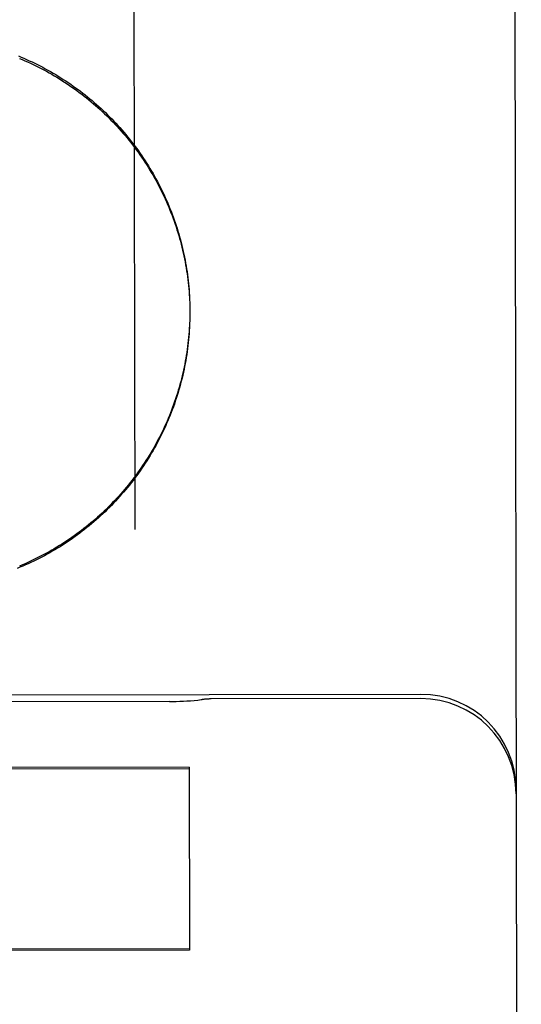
# Model space of a CAD drawing. Header units: inches. Extents: x 0 to 235, y 0 to 152.
# Tile 49 of 93: x 72.79 to 72.955, y 107.392 to 107.715. Entities that reach past the tile are written whole.
import ezdxf

# ---------------------------------------------------------------- set-up
doc = ezdxf.new("R2010")
doc.units = ezdxf.units.IN
doc.header["$LTSCALE"] = 12.9163468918
doc.header["$MEASUREMENT"] = 0
doc.linetypes.add('HIDDEN', pattern=[0.2, 0.1, -0.1])
doc.layers.add('02___PRT_ALL_AXES', color=7, linetype='CONTINUOUS')
doc.layers.add('DEFAULT_2', color=8, linetype='HIDDEN')

msp = doc.modelspace()

# ---------------------------------------------------------------- linework, layer by layer
at = {"layer": '02___PRT_ALL_AXES', "color": 8, "linetype": 'HIDDEN'}
for p, q in [((72.9218214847, 107.4937164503), (72.109322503, 107.4924300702)), ((72.8394381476, 107.4913535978), (72.6917122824, 107.4911197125)), ((72.92182372, 107.4923045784), (72.8530738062, 107.4921957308))]:
    msp.add_line(p, q, dxfattribs=at)
at = {"layer": 'DEFAULT_2', "color": 8, "linetype": 'HIDDEN'}
for p, q in [((72.9518071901, 108.292290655), (72.95480785, 106.3970240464)), ((72.8271116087, 108.0999158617), (72.8279857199, 107.5478127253)), ((72.846025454, 107.622524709), (72.8460542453, 107.6215440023)), ((72.8460542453, 107.6215440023), (72.84607432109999, 107.61993228)), ((72.8460724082, 107.6205630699), (72.84608092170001, 107.6189740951)), ((72.84606310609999, 107.6176201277), (72.8460363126, 107.6159892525)), ((72.84607683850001, 107.6186010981), (72.8460619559, 107.6169747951)), ((72.84608005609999, 107.6195209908), (72.8460768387, 107.6179605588)), ((72.8460800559, 107.6195209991), (72.84608092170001, 107.6189740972)), ((72.8458787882, 107.4697980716), (72.7157541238, 107.4695920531)), ((72.71575476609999, 107.4691863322), (72.8458794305, 107.4693923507)), ((72.8458787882, 107.4697980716), (72.8459737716, 107.4098049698)), ((72.84597318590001, 107.4101749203), (72.71584852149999, 107.4099689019)), ((72.8459737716, 107.4098049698), (72.7158491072, 107.4095989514))]:
    msp.add_line(p, q, dxfattribs=at)
for points in [[(72.7898363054, 107.7031366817), (72.7907392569, 107.702762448), (72.7916381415, 107.7023784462), (72.792532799, 107.7019847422), (72.7934231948, 107.7015813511), (72.7943093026, 107.701168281), (72.7951909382, 107.7007456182), (72.7960679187, 107.7003134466), (72.7969402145, 107.6998717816), (72.7978077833, 107.6994206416), (72.7986704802, 107.6989601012), (72.7995281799, 107.6984902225), (72.8003807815, 107.6980110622), (72.80122816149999, 107.6975226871), (72.8020702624, 107.6970251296), (72.8029070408, 107.6965184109), (72.8037383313, 107.6960026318), (72.8045639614, 107.6954778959), (72.8053839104, 107.6949442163), (72.8061981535, 107.6944016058), (72.8070065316, 107.6938501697), (72.8078088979, 107.6932900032), (72.8086051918, 107.6927211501), (72.809395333, 107.6921436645), (72.810179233, 107.6915576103), (72.8109568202, 107.6909630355), (72.811727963, 107.6903600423), (72.812492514, 107.6897487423), (72.8132504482, 107.6891291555), (72.8140017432, 107.6885012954), (72.8147462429, 107.6878652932), (72.8154837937, 107.6872212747), (72.8162143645, 107.6865692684), (72.8169379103, 107.6859093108), (72.8176543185, 107.6852415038), (72.8183634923, 107.6845659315), (72.81906533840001, 107.6838826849), (72.8197597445, 107.68319187), (72.8204466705, 107.6824935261), (72.8211260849, 107.6817876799), (72.8217978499, 107.6810744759), (72.8224618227, 107.6803540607), (72.8231179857, 107.6796264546), (72.8237663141, 107.6788916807), (72.8244066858, 107.6781498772), (72.8250389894, 107.6774011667), (72.8256631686, 107.6766456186), (72.8262791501, 107.675883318), (72.8268868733, 107.6751143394), (72.82748628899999, 107.6743387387), (72.82807728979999, 107.6735566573), (72.82865975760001, 107.6727682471), (72.8292336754, 107.6719735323), (72.82979902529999, 107.671172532), (72.8303556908, 107.6703654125), (72.8309035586, 107.6695523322), (72.8314426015, 107.6687333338), (72.83197278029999, 107.667908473), (72.832494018, 107.6670778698), (72.8330062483, 107.6662416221), (72.8335093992, 107.6653998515), (72.8340033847, 107.6645526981), (72.8344881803, 107.6637002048), (72.8349637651, 107.662842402), (72.83543004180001, 107.661979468), (72.8358869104, 107.6611115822), (72.836334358, 107.660238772), (72.836772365, 107.659361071), (72.8372008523, 107.6584786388), (72.8376197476, 107.657591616), (72.83802901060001, 107.6567000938), (72.8384285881, 107.655804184), (72.8388184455, 107.6549039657), (72.8391985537, 107.653999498), (72.83956884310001, 107.6530909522), (72.8399292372, 107.6521785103), (72.8402797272, 107.6512621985), (72.8406203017, 107.6503420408), (72.8409508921, 107.6494182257), (72.8412714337, 107.6484909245), (72.8415819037, 107.6475602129), (72.8418822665, 107.6466261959), (72.8421724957, 107.6456889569), (72.8424525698, 107.6447485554), (72.8427224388, 107.6438051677), (72.8429820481, 107.6428589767), (72.84323138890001, 107.6419100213), (72.8434704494, 107.6409583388), (72.8436991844, 107.6400041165), (72.84391754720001, 107.6390475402), (72.84412553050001, 107.6380886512), (72.8443231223, 107.6371274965), (72.8445102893, 107.6361642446), (72.8446869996, 107.6351990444), (72.8448532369, 107.6342320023), (72.845008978, 107.6332632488), (72.84515421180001, 107.6322928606), (72.8452889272, 107.6313208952), (72.8454131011, 107.6303475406), (72.8455267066, 107.6293729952), (72.8456297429, 107.6283972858), (72.8457222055, 107.6274204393), (72.8458040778, 107.6264426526), (72.8458753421, 107.6254641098), (72.8459359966, 107.6244848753), (72.8459860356, 107.6235050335)], [(72.7901500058, 107.7023506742), (72.7910596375, 107.7019701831), (72.7919650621, 107.7015797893), (72.7928661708, 107.7011795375), (72.7937628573, 107.700769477), (72.7946550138, 107.7003496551), (72.7955425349, 107.6999201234), (72.79642531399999, 107.6994809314), (72.7973032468, 107.6990321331), (72.7981762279, 107.6985737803), (72.7990441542, 107.6981059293), (72.79990692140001, 107.6976286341), (72.8007644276, 107.6971419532), (72.80161656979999, 107.696645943), (72.8024632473, 107.6961406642), (72.8033043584, 107.6956261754), (72.8041398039, 107.6951025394), (72.80496948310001, 107.694569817), (72.8057932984, 107.6940280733), (72.8066111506, 107.6934773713), (72.8074229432, 107.692917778), (72.8082285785, 107.6923493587), (72.8090279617, 107.6917721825), (72.8098209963, 107.6911863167), (72.8106075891, 107.6905918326), (72.8113876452, 107.6899887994), (72.8121610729, 107.6893772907), (72.8129277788, 107.6887573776), (72.8136876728, 107.6881291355), (72.8144406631, 107.6874926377), (72.8151866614, 107.6868479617), (72.8159255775, 107.6861951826), (72.8166573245, 107.6855343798), (72.8173818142, 107.6848656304), (72.8180989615, 107.6841890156), (72.8188086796, 107.6835046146), (72.81951088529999, 107.6828125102), (72.8202054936, 107.6821127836), (72.8208924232, 107.6814055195), (72.8215715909, 107.6806908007), (72.8222429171, 107.6799687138), (72.8229063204, 107.6792393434), (72.8235617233, 107.6785027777), (72.8242090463, 107.6777591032), (72.82484821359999, 107.6770084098), (72.82547914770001, 107.6762507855), (72.826101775, 107.6754863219), (72.8267160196, 107.6747151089), (72.8273218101, 107.6739372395), (72.8279190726, 107.6731528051), (72.82850773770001, 107.6723619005), (72.8290877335, 107.6715646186), (72.8296589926, 107.6707610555), (72.8302214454, 107.669951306), (72.83077502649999, 107.6691354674), (72.8313196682, 107.668313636), (72.83185530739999, 107.6674859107), (72.8323818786, 107.666652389), (72.8328993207, 107.6658131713), (72.8334075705, 107.6649683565), (72.8339065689, 107.6641180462), (72.8343962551, 107.6632623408), (72.8348765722, 107.6624013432), (72.8353474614, 107.6615351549), (72.8358088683, 107.6606638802), (72.8362607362, 107.6597876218), (72.836703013, 107.658906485), (72.8371356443, 107.6580205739), (72.83755858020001, 107.657129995), (72.8379717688, 107.6562348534), (72.8383751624, 107.6553352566), (72.83876871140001, 107.654431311), (72.8391523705, 107.653523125), (72.83952609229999, 107.6526108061), (72.83988983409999, 107.6516944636), (72.8402435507, 107.6507742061), (72.8405872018, 107.6498501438), (72.8409207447, 107.6489223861), (72.8412441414, 107.6479910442), (72.8415573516, 107.6470562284), (72.8418603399, 107.6461180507), (72.84215306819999, 107.6451766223), (72.8424355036, 107.6442320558), (72.8427076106, 107.6432844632), (72.8429693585, 107.6423339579), (72.84322071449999, 107.6413806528), (72.8434616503, 107.6404246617), (72.8436921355, 107.6394660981), (72.8439121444, 107.6385050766), (72.8441216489, 107.6375417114), (72.8443206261, 107.6365761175), (72.8445090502, 107.6356084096), (72.8446869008, 107.6346387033), (72.8448541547, 107.6336671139), (72.84501079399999, 107.6326937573), (72.845156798, 107.6317187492), (72.8452921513, 107.630742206), (72.8454168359, 107.6297642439), (72.8455308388, 107.6287849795), (72.8456341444, 107.6278045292), (72.84572674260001, 107.6268230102), (72.8458086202, 107.625840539), (72.8458797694, 107.6248572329), (72.8459401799, 107.6238732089), (72.8459898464, 107.6228885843)], [(72.8459860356, 107.6235050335), (72.846028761, 107.6219034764), (72.846056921, 107.6209180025)], [(72.8460387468, 107.6166393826), (72.8459999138, 107.6150040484), (72.8459527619, 107.6140193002), (72.8458948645, 107.6130351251), (72.8458262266, 107.6120516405), (72.8457468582, 107.6110689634), (72.84565676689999, 107.6100872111), (72.8455559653, 107.6091065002), (72.8454444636, 107.6081269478), (72.84532227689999, 107.6071486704), (72.8451894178, 107.6061717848), (72.8450459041, 107.605196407), (72.8448917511, 107.6042226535), (72.8447269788, 107.6032506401), (72.84455160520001, 107.6022804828), (72.8443656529, 107.6013122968), (72.84416914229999, 107.6003461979), (72.8439620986, 107.5993823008), (72.8437445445, 107.5984207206), (72.84351650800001, 107.5974615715), (72.8432780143, 107.5965049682), (72.8430290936, 107.5955510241), (72.8427697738, 107.5945998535), (72.8425000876, 107.5936515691), (72.8422200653, 107.5927062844), (72.8419297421, 107.5917641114), (72.8416291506, 107.5908251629), (72.8413183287, 107.5898895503), (72.8409973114, 107.5889573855), (72.8406661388, 107.588028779), (72.84032484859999, 107.5871038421), (72.8399734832, 107.5861826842), (72.8396120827, 107.5852654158), (72.8392406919, 107.5843521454), (72.8388593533, 107.5834429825), (72.838468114, 107.5825380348), (72.838067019, 107.5816374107), (72.8376561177, 107.5807412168), (72.8372354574, 107.5798495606), (72.8368050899, 107.5789625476), (72.8363650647, 107.5780802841), (72.83591543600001, 107.5772028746), (72.83545625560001, 107.5763304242), (72.8349875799, 107.5754630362), (72.8345094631, 107.5746008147), (72.8340219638, 107.5737438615), (72.8335251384, 107.5728922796), (72.8330190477, 107.5720461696), (72.8325037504, 107.5712056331), (72.8319793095, 107.5703707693), (72.8314457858, 107.5695416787), (72.8309032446, 107.568718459), (72.8303517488, 107.5679012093), (72.8297913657, 107.567090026), (72.8292221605, 107.5662850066), (72.8286442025, 107.5654862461), (72.8280575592, 107.5646938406), (72.8274623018, 107.5639078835), (72.8268584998, 107.5631284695), (72.82624622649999, 107.5623556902), (72.82562555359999, 107.561589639), (72.82499655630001, 107.5608304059), (72.8243593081, 107.5600780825), (72.8237138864, 107.5593327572), (72.8230603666, 107.5585945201), (72.822398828, 107.5578634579), (72.821729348, 107.5571396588), (72.8210520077, 107.5564232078), (72.8203668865, 107.5557141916), (72.8196740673, 107.5550126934), (72.8189736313, 107.5543187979), (72.8182656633, 107.5536325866), (72.8175502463, 107.5529541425), (72.8168274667, 107.552283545), (72.8160974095, 107.5516208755), (72.8153601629, 107.5509662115), (72.8146158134, 107.5503196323), (72.8138644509, 107.5496812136), (72.8131061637, 107.5490510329), (72.8123410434, 107.5484291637), (72.8115691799, 107.5478156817), (72.81079066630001, 107.5472106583), (72.8100055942, 107.5466141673), (72.8092140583, 107.546026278), (72.8084161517, 107.5454470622), (72.80761197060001, 107.5448765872), (72.8068016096, 107.5443149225), (72.8059851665, 107.5437621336), (72.8051627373, 107.5432182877), (72.8043344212, 107.5426834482), (72.8035003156, 107.5421576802), (72.8026605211, 107.5416410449), (72.8018151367, 107.5411336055), (72.800964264, 107.5406354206), (72.8001080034, 107.5401465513), (72.7992464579, 107.5396670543), (72.79837972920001, 107.5391969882), (72.7975079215, 107.5387364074), (72.7966311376, 107.5382853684), (72.79574948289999, 107.5378439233), (72.7948630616, 107.5374121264), (72.7939719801, 107.5369900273), (72.7930763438, 107.5365776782), (72.7921762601, 107.5361751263), (72.7912718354, 107.5357824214), (72.7903631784, 107.5353996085), (72.7894503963, 107.535026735)], [(72.8460037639, 107.6156590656), (72.8459581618, 107.6146792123), (72.84590194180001, 107.6136998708), (72.845835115, 107.6127212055), (72.8457576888, 107.6117433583), (72.8456696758, 107.6107664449), (72.84557108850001, 107.6097906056), (72.8454619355, 107.6088159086), (72.84534222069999, 107.6078424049), (72.8452119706, 107.6068702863), (72.8450712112, 107.6058997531), (72.8449199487, 107.6049308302), (72.8447581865, 107.6039635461), (72.8445859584, 107.6029980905), (72.844403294, 107.6020346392), (72.8442102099, 107.6010732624), (72.84400672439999, 107.6001140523), (72.8437928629, 107.5991571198), (72.8435686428, 107.5982025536), (72.8433341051, 107.5972505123), (72.8430892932, 107.5963011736), (72.8428342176, 107.5953545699), (72.8425688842, 107.5944107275), (72.8422933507, 107.5934698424), (72.84200767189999, 107.5925321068), (72.8417118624, 107.5915975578), (72.8414059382, 107.5906662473), (72.8410899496, 107.5897383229), (72.84076393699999, 107.5888139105), (72.8404279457, 107.587893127), (72.84008202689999, 107.5869761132), (72.8397262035, 107.586062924), (72.8393604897, 107.5851536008), (72.838984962, 107.5842483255), (72.8385996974, 107.5833472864), (72.8382047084, 107.5824505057), (72.8378000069, 107.5815580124), (72.8373856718, 107.5806699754), (72.8369617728, 107.5797865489), (72.8365283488, 107.5789078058), (72.8360854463, 107.5780338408), (72.8356331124, 107.5771647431), (72.83517138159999, 107.5763005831), (72.8347003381, 107.5754415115), (72.8342200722, 107.5745876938), (72.8337306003, 107.5737391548), (72.83323193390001, 107.5728959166), (72.83272417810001, 107.5720581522), (72.8322074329, 107.5712260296), (72.831681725, 107.5703995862), (72.83114708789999, 107.5695788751), (72.8306036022, 107.568764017), (72.8300513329, 107.5679551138), (72.8294903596, 107.5671522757), (72.82892077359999, 107.5663556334), (72.8283426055, 107.5655652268), (72.82775587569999, 107.5647810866), (72.8271607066, 107.5640033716), (72.8265572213, 107.5632322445), (72.8259454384, 107.5624677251), (72.8253253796, 107.5617098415), (72.8246971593, 107.5609587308), (72.8240608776, 107.5602145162), (72.82341659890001, 107.5594772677), (72.8227644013, 107.558747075), (72.8221043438, 107.5580240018), (72.8214364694, 107.5573080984), (72.82076090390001, 107.5565994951), (72.8200777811, 107.5558983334), (72.8193871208, 107.5552046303), (72.8186889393, 107.5545184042), (72.8179833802, 107.5538397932), (72.8172705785, 107.5531689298), (72.8165505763, 107.5525058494), (72.81582342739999, 107.5518506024), (72.8150892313, 107.5512032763), (72.8143480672, 107.5505639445), (72.8136000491, 107.5499327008), (72.8128453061, 107.5493096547), (72.8120838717, 107.5486948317), (72.8113157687, 107.5480882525), (72.8105411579, 107.5474900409), (72.8097601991, 107.5469003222), (72.8089729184, 107.546319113), (72.8081793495, 107.5457464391), (72.80737963, 107.5451823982), (72.8065738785, 107.544627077), (72.8057621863, 107.5440805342), (72.80494466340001, 107.5435428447), (72.80412137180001, 107.5430140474), (72.8032923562, 107.5424941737), (72.8024577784, 107.5419833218), (72.801617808, 107.5414815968), (72.8007724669, 107.5409890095), (72.7999217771, 107.5405055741), (72.79906590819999, 107.5400313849), (72.7982050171, 107.5395665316), (72.7973391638, 107.5391110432), (72.79646842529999, 107.5386649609), (72.79559290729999, 107.5382283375), (72.7947126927, 107.5378012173), (72.7938279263, 107.5373836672), (72.7929387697, 107.5369757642), (72.7920452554, 107.5365775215), (72.7911474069, 107.5361889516), (72.790245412, 107.5358101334)], [(72.8394371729, 107.4913535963), (72.840490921, 107.4913616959), (72.8416398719, 107.4913850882), (72.842795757, 107.4914238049), (72.8439578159, 107.4914779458), (72.8451254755, 107.4915475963), (72.8462981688, 107.4916328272), (72.8474753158, 107.4917336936), (72.8486563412, 107.4918502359), (72.849840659, 107.4919824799), (72.85010832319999, 107.4920144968)]]:
    msp.add_lwpolyline(points, dxfattribs=at)
for centre, radius, start, end in [((72.8531133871, 107.4671957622), 0.025, 90.09071283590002, 96.90415722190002), ((72.9218709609, 107.4624664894), 0.03125, 0.0907128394, 90.09071283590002), ((72.9218731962, 107.4610546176), 0.03125, 0.09071283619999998, 90.09071283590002)]:
    msp.add_arc(centre, radius, start, end, dxfattribs=at)

doc.saveas('drawing.dxf')
